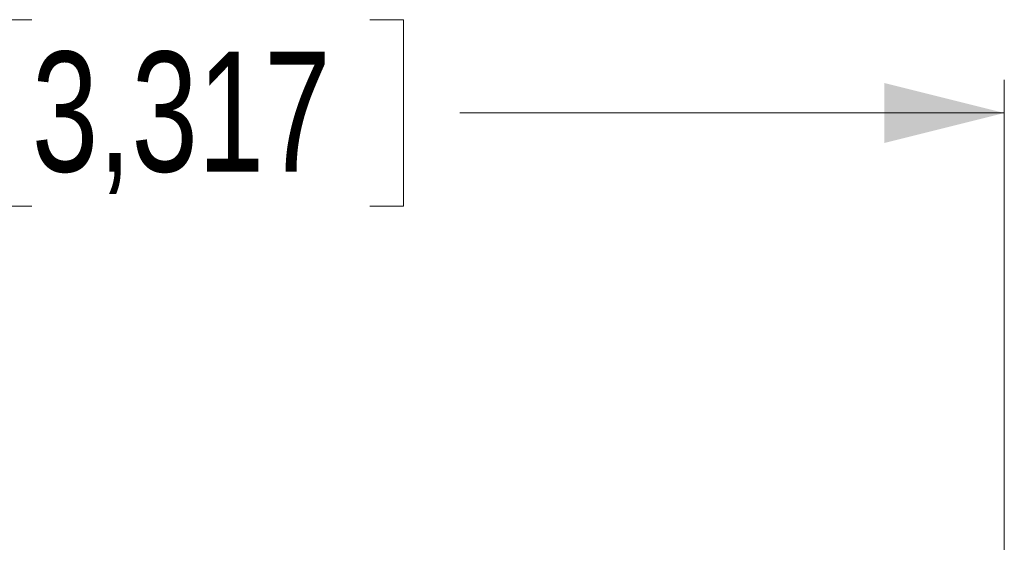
# Model space of a CAD drawing. Header units: millimetres. Extents: x 0 to 840, y 0 to 594.
# Tile 56 of 77: x 347 to 391, y 387 to 410. Entities that reach past the tile are written whole.
import ezdxf

# ---------------------------------------------------------------- set-up
doc = ezdxf.new("R2010")
doc.units = ezdxf.units.MM
doc.header["$LTSCALE"] = 2
doc.linetypes.add('SLD-Solid', pattern=[0])
doc.styles.add('SLDTEXTSTYLE2', font='ARIALN.TTF', dxfattribs={"width": 0.87})
doc.dimstyles.new('SLDDIMSTYLE0', dxfattribs={"dimtxt": 5.4, "dimasz": 5.4, "dimexe": 0, "dimexo": 0.0625, "dimgap": 1.35, "dimtad": 0, "dimdec": 1, "dimrnd": 1e-09, "dimzin": 12, "dimdsep": 46, "dimtxsty": 'SLDTEXTSTYLE2', "dimsah": 1, "dimcen": 0.09, "dimadec": 0, "dimazin": 3, "dimtfac": 1, "dimtdec": 3, "dimtofl": 0, "dimtmove": 0, "dimatfit": 3, "dimfxl": 1, "dimfrac": 2, "dimtolj": 1, "dimtzin": 12, "dimarcsym": 0})

# ---------------------------------------------------------------- blocks, each defined once
blk = doc.blocks.new('_D_1')
at = {"color": 1, "linetype": 'SLD-Solid', "lineweight": 18}
for p, q in [((347.312, 410.438), (345.791, 410.438)), ((345.791, 410.438), (345.791, 402.038)), ((362.537, 410.438), (364.059, 410.438)), ((364.059, 410.438), (364.059, 402.038)), ((306.879, 384.676), (306.879, 407.738)), ((391.128, 385.238), (391.128, 407.738)), ((306.879, 406.238), (331.413, 406.238)), ((391.128, 406.238), (366.594, 406.238)), ((345.791, 402.038), (347.312, 402.038)), ((364.059, 402.038), (362.537, 402.038))]:
    blk.add_line(p, q, dxfattribs=at)
for points in [[(306.879, 406.238), (312.279, 404.888), (312.279, 407.588)], [(391.128, 406.238), (385.728, 407.588), (385.728, 404.888)]]:
    blk.add_solid(points, dxfattribs=at)
at = {"color": 1, "linetype": 'SLD-Solid', "lineweight": 18, "char_height": 5.4, "attachment_point": 1, "style": 'SLDTEXTSTYLE2'}
for s, insert in [('84,2', (332.427, 408.999)), ('3,317', (347.312, 408.999))]:
    blk.add_mtext(s, dxfattribs=dict(at, insert=insert))

msp = doc.modelspace()

# ---------------------------------------------------------------- dimensions: what is measured, and where the dimension line sits
at = {"color": 1, "linetype": 'SLD-Solid', "lineweight": 18}
dim = msp.add_linear_dim(base=(391.128, 406.238), p1=(306.879, 382.676), p2=(391.128, 383.238), dimstyle='SLDDIMSTYLE0', dxfattribs=at)
dim.commit()
dim.dimension.update_dxf_attribs({"geometry": '_D_1', "text_midpoint": (349.004, 406.238), "dimtype": 160})

doc.saveas('drawing.dxf')
